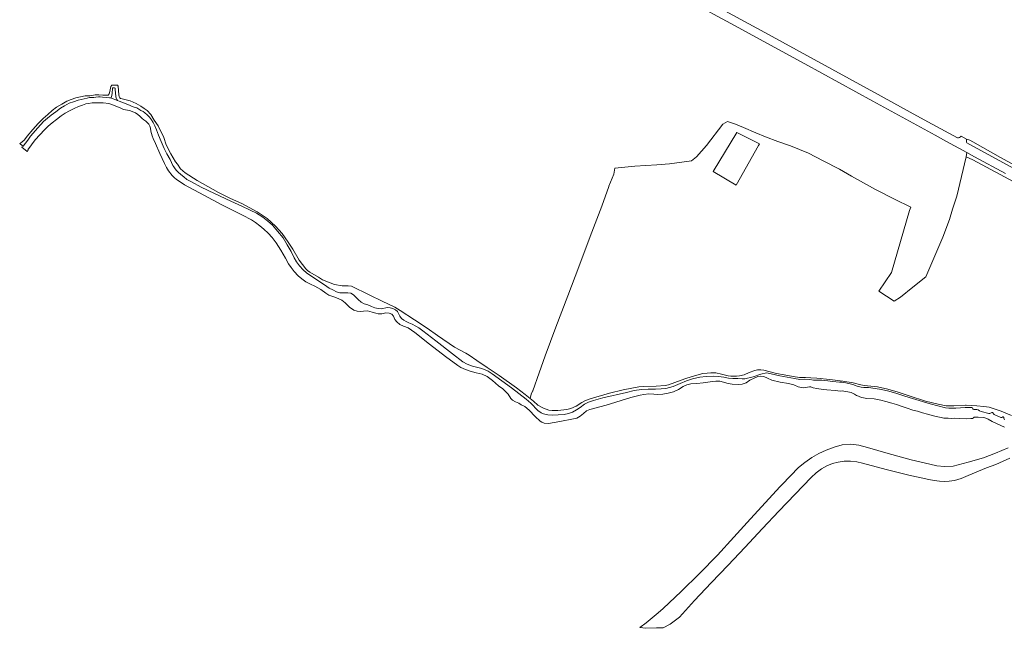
# Model space of a CAD drawing. Header units: metres. Extents: x 200176 to 205485, y 394066 to 399855.
# Tile 3 of 230: x 200277 to 200879, y 396222 to 396594. Entities that reach past the tile are written whole.
import ezdxf

# ---------------------------------------------------------------- set-up
doc = ezdxf.new("R2010")
doc.units = ezdxf.units.M
for name, color, linetype, lineweight in [('B-WE-GR-GRAS-GV', 60, 'Continuous', 13), ('B-WE-GW-TALUD_KRUIN-G', 90, 'Continuous', 18), ('B-WE-OG-WATER-GV', 130, 'Continuous', 18), ('B-WE-OG-WATER_SLOOT-GV', 120, 'Continuous', 18), ('B-WE-OG-WEG-GV', 7, 'Continuous', 18), ('B-WE-VH-VERHARDING_ASFALT-GV', 252, 'Continuous', 18)]:
    doc.layers.add(name, color=color, linetype=linetype, lineweight=lineweight)

msp = doc.modelspace()

# ---------------------------------------------------------------- linework, layer by layer
at = {"layer": 'B-WE-GR-GRAS-GV', "flags": 128}
for points in [[(200912.714, 396480.437), (200860.046, 396508.789), (200855.818, 396510.66), (200853.099, 396498.547), (200850.219, 396486.582), (200847.594, 396478.691), (200845.693, 396472.41), (200841.608, 396461.469), (200831.247, 396437.287), (200823.332, 396430.877), (200815.784, 396424.764), (200811.845, 396422.487), (200802.517, 396428.429), (200810.351, 396439.978), (200821.359, 396477.877), (200822.04, 396479.943), (200812.112, 396484.858), (200800.437, 396490.705), (200785.758, 396498.816), (200778.368, 396503.033), (200768.466, 396508.175), (200759.582, 396512.789), (200748.431, 396517.438), (200740.826, 396520.049), (200733.202, 396522.925), (200727.351, 396525.367), (200719.792, 396528.523), (200714.885, 396530.571), (200710.004, 396532.14), (200707.152, 396530.522), (200697.241, 396517.617), (200691.044, 396510.609), (200687.946, 396508.132), (200674.578, 396506.323), (200666.781, 396505.71), (200653.325, 396504.857), (200647.224, 396504.241), (200641.076, 396503.742), (200640.568, 396500.053), (200637.509, 396492.761)], [(200637.473, 396492.506), (200637.46, 396492.447), (200633.084, 396480.508), (200626, 396462.027), (200619.063, 396443.421), (200612.396, 396425.617), (200604.953, 396406.498), (200598.578, 396388.919), (200594.821, 396378.593), (200590.975, 396367.592), (200590.86, 396367.333), (200590.038, 396365.475), (200589.283, 396362.874), (200591.289, 396361.219), (200593.982, 396358.932), (200597.443, 396356.998), (200600.843, 396355.686), (200602.871, 396355.576), (200606.265, 396355.502), (200611.798, 396356.24), (200614.233, 396356.867), (200617.397, 396358.176), (200620.836, 396360.482), (200622.865, 396361.404), (200626, 396362.621), (200637.915, 396366.236), (200646.288, 396368.228), (200655.842, 396370.073), (200658.941, 396370.331), (200666.466, 396370.478), (200671.863, 396370.845), (200673.899, 396371.29), (200677.708, 396372.701), (200683.896, 396374.979), (200688.359, 396376.27), (200694.98, 396378.114), (200697.636, 396378.483), (200699.739, 396378.667), (200701.399, 396378.631), (200702.837, 396378.52), (200706.342, 396377.782), (200710.399, 396376.86), (200712.023, 396376.602), (200713.019, 396376.602), (200715.49, 396376.565), (200717.408, 396376.749), (200720.101, 396377.45), (200723.31, 396378.852), (200726.667, 396380.032), (200728.364, 396380.364), (200730.466, 396380.438), (200732.274, 396380.143), (200739.91, 396378.299), (200744.594, 396377.413), (200750.238, 396376.38), (200754.112, 396375.716), (200757.686, 396375.655), (200760.948, 396375.492), (200764.696, 396375.364), (200772.658, 396374.508), (200780.574, 396373.571), (200786.85, 396372.4), (200791.511, 396371.273), (200793.505, 396370.892), (200801.745, 396370.059), (200807.974, 396368.653), (200814.391, 396366.78), (200821.136, 396364.485), (200830.972, 396361.347), (200838.841, 396359.473), (200843.673, 396358.51), (200848.433, 396358.37), (200855.422, 396358.766), (200855.897, 396358.827), (200862.494, 396358.536), (200866.663, 396358.068), (200869.895, 396357.646), (200877.295, 396355.258), (200883.525, 396352.541)], [(200881.556, 396332.83), (200873.938, 396329.505), (200866.406, 396326.75), (200857.152, 396324.043), (200847.998, 396321.635), (200842.764, 396321.305), (200838.073, 396321.841), (200833.629, 396322.802), (200822.341, 396325.498), (200808.16, 396329.366), (200795.591, 396332.864), (200790.307, 396334.316), (200785.108, 396335.021), (200780.123, 396334.534), (200775.139, 396333.201), (200770.341, 396331.374), (200765.735, 396329.246), (200761.531, 396326.796), (200757.225, 396323.855), (200753.472, 396320.71), (200743.436, 396310.433), (200741.956, 396308.829), (200733.288, 396299.438), (200723.995, 396289.43), (200713.836, 396278.185), (200703.78, 396267.097), (200692.86, 396255.936), (200681.659, 396244.857), (200670.669, 396234.521), (200667.665, 396231.958), (200663.851, 396228.796), (200660.259, 396225.751), (200656.484, 396222.877), (200660.04, 396222.444), (200666.537, 396222.733), (200670.578, 396222.754), (200674.849, 396224.882), (200680.547, 396229.32), (200689.884, 396239.347), (200700.082, 396250.274), (200710.377, 396261.099), (200720.499, 396271.938), (200731.33, 396283.501), (200741.442, 396293.966), (200751.397, 396304.45), (200761.182, 396314.575), (200764.202, 396317.447), (200767.397, 396319.909), (200770.749, 396321.842), (200774.193, 396323.238), (200777.74, 396324.083), (200781.268, 396324.603), (200785.261, 396324.712), (200789.108, 396324.274), (200792.615, 396323.299), (200807.051, 396319.472), (200820.897, 396315.975), (200833.161, 396313.377), (200836.243, 396312.694), (200837.892, 396312.524), (200839.542, 396312.353), (200842.757, 396312.256), (200845.516, 396312.342), (200848.692, 396312.771), (200852.859, 396314.037), (200857.158, 396315.76), (200868.368, 396320.561), (200874.019, 396322.578), (200882.639, 396326.375)]]:
    msp.add_lwpolyline(points, dxfattribs=at)
msp.add_lwpolyline([(200728.95, 396517.554), (200715.255, 396493.331), (200701.323, 396501.688), (200715.632, 396525.543), (200729.597, 396518.633)], close=True, dxfattribs=at)
at = {"layer": 'B-WE-GR-GRAS-GV'}
msp.add_lwpolyline([(200637.509, 396492.761, -0.0389923), (200637.473, 396492.506)], format="xyb", dxfattribs=at)
at = {"layer": 'B-WE-GW-TALUD_KRUIN-G', "flags": 128}
msp.add_lwpolyline([(200656.484, 396222.877), (200660.04, 396222.444), (200666.537, 396222.733), (200670.578, 396222.754), (200674.849, 396224.882), (200680.547, 396229.32), (200689.884, 396239.347), (200700.082, 396250.274), (200710.377, 396261.099), (200720.499, 396271.938), (200731.33, 396283.501), (200741.442, 396293.966), (200751.397, 396304.45), (200761.182, 396314.575), (200764.202, 396317.447), (200767.397, 396319.909), (200770.749, 396321.842), (200774.193, 396323.238), (200777.74, 396324.083), (200781.268, 396324.603), (200785.261, 396324.712), (200789.108, 396324.274), (200792.615, 396323.299), (200807.051, 396319.472), (200820.897, 396315.975), (200833.161, 396313.377), (200836.243, 396312.694), (200837.892, 396312.524), (200839.542, 396312.353), (200842.757, 396312.256), (200845.516, 396312.342), (200848.692, 396312.771), (200852.859, 396314.037), (200857.158, 396315.76), (200868.368, 396320.561), (200874.019, 396322.578), (200882.639, 396326.375)], dxfattribs=at)
at = {"layer": 'B-WE-OG-WATER-GV', "flags": 128}
msp.add_lwpolyline([(200879.426, 396349.941), (200879.169, 396350.386), (200879.028, 396350.808), (200878.888, 396351.3), (200878.794, 396351.534), (200878.653, 396351.628), (200878.396, 396351.628), (200878.044, 396351.581), (200877.717, 396351.37), (200877.506, 396351.3), (200877.014, 396351.393), (200872.939, 396353.173), (200872.635, 396353.501), (200872.471, 396353.852), (200872.307, 396354.133), (200872.096, 396354.368), (200871.581, 396354.368), (200871.136, 396354.204), (200870.808, 396353.946), (200870.433, 396353.782), (200869.754, 396353.829), (200865.023, 396354.953), (200864.11, 396355.468), (200863.22, 396355.937), (200862.354, 396356.148), (200861.464, 396356.148), (200860.644, 396356.148), (200860.199, 396356.311), (200859.918, 396356.616), (200859.731, 396357.084), (200859.614, 396357.342), (200859.333, 396357.459), (200858.981, 396357.459), (200855.258, 396357.319), (200849.684, 396356.944), (200845.258, 396357.014), (200843.337, 396357.155), (200833.806, 396359.684), (200823.009, 396362.916), (200818.466, 396364.368), (200813.525, 396365.913), (200808.653, 396367.459), (200804.087, 396368.443), (200800.269, 396369.098), (200796.218, 396369.59), (200793.407, 396369.614), (200791.651, 396369.801), (200789.286, 396370.386), (200786.686, 396371.44), (200782.377, 396372.447), (200779.848, 396372.845), (200778.489, 396372.916), (200774.204, 396373.29), (200771.347, 396373.782), (200767.67, 396374.04), (200762.541, 396374.204), (200760.246, 396374.532), (200757.366, 396374.638), (200754.27, 396374.478), (200750.995, 396375.07), (200742.081, 396376.687), (200739.437, 396377.418), (200734.883, 396378.489), (200733.759, 396378.536), (200730.293, 396377.74), (200725.703, 396376.148), (200720.597, 396375.023), (200719.052, 396374.977), (200716.407, 396375.164), (200713.154, 396375.047), (200710.536, 396375.281), (200707.681, 396375.892), (200704.444, 396376.439), (200701.132, 396376.515), (200696.867, 396376.338), (200693.096, 396375.998), (200688.651, 396374.977), (200684.943, 396373.726), (200680.954, 396371.985), (200676.833, 396370.348), (200674.491, 396369.556), (200672.381, 396369.105), (200669.381, 396368.812), (200666.068, 396368.673), (200661.566, 396368.543), (200657.468, 396368.397), (200652.987, 396367.731), (200648.169, 396366.586), (200633.747, 396363.239), (200628.059, 396361.729), (200625.003, 396360.737), (200622.573, 396359.425), (200619.927, 396357.376), (200617.675, 396355.955), (200615.134, 396354.526), (200612.792, 396353.687), (200610.14, 396353.162), (200606.422, 396352.864), (200603.168, 396352.78), (200600.129, 396352.963), (200597.491, 396353.453), (200596.126, 396354.055), (200594.017, 396355.639), (200589.82, 396360.102), (200586.972, 396362.499), (200577.904, 396369.415), (200566.039, 396378.064), (200563.745, 396379.529), (200562.174, 396380.314), (200559.759, 396381.279), (200557.375, 396381.815), (200554.151, 396382.658), (200550.854, 396383.949), (200548.245, 396385.406), (200541.791, 396390.16), (200531.574, 396398.18), (200523.675, 396404.307), (200521.281, 396406.018), (200519.392, 396407.144), (200517.266, 396408.338), (200515.225, 396409.138), (200513.58, 396409.927), (200512.042, 396410.7), (200510.724, 396411.841), (200509.729, 396413.171), (200508.932, 396414.91), (200508.181, 396416.173), (200507.069, 396417.144), (200505.405, 396417.86), (200503.828, 396418.363), (200502.16, 396418.481), (200498.264, 396417.789), (200496.475, 396417.904), (200494.374, 396418.394), (200492.293, 396419.186), (200490.019, 396420.141), (200487.926, 396420.832), (200485.962, 396421.768), (200484.243, 396423.342), (200482.594, 396425.038), (200481.378, 396426.376), (200479.617, 396427.244), (200477.825, 396427.466), (200475.192, 396427.525), (200473.05, 396427.53), (200471.027, 396428.129), (200468.718, 396429.432), (200466.509, 396430.463), (200463.687, 396432.377), (200455.219, 396437.899), (200452.676, 396439.646), (200450.478, 396441.563), (200448.39, 396443.926), (200446.511, 396446.475), (200445.076, 396448.989), (200443.208, 396452.714), (200440.873, 396456.823), (200438.257, 396461.113), (200434.806, 396465.287), (200431.734, 396468.799), (200428.942, 396471.392), (200425.816, 396473.856), (200422.018, 396476.128), (200418.167, 396478.096), (200413.116, 396480.53), (200406.262, 396483.504), (200396.314, 396488.21), (200388.287, 396492.102), (200382.199, 396495.283), (200379.498, 396496.83), (200377.701, 396498.376), (200375.698, 396499.915), (200374.243, 396501.227), (200373.167, 396502.298), (200372.294, 396503.376), (200371.548, 396504.512), (200370.98, 396505.443), (200369.176, 396508.981), (200367.301, 396512.517), (200365.642, 396515.718), (200363.751, 396520.059), (200362.126, 396523.914), (200360.92, 396527.198), (200359.975, 396529.558), (200358.889, 396531.56), (200357.8, 396533.209), (200356.575, 396534.899), (200355.108, 396536.251), (200353.789, 396537.573), (200352.709, 396538.337), (200351.382, 396538.898), (200350.046, 396539.79), (200348.803, 396540.527), (200347.775, 396540.846), (200346.639, 396541.124), (200345.954, 396541.36), (200344.308, 396542.223), (200340.636, 396543.728), (200338.115, 396544.62), (200337.089, 396545.125), (200332.717, 396546.757), (200332.078, 396546.762), (200330.566, 396546.865), (200327.945, 396547.137), (200326.54, 396547.327), (200325.411, 396547.265), (200323.86, 396547.025), (200322.561, 396546.92), (200321.044, 396546.919), (200319.937, 396546.849), (200318.461, 396546.6), (200312.99, 396545.274), (200310.223, 396544.324), (200307.595, 396543.361), (200304.669, 396541.896), (200302.239, 396540.323), (200299.258, 396538.128), (200296.437, 396536.099), (200294.157, 396534.227), (200291.906, 396532.199), (200288.249, 396528.462), (200283.943, 396523.205), (200282.136, 396520.753), (200279.334, 396517.16), (200279.049, 396517.39), (200278.467, 396516.569), (200278.864, 396516.251), (200281.556, 396514.092), (200281.816, 396513.884), (200282.407, 396514.678), (200282.16, 396514.877), (200286.75, 396520.955), (200289.668, 396524.171), (200292.367, 396527.109), (200294.614, 396529.434), (200297.036, 396531.495), (200299.713, 396533.536), (200302.645, 396535.625), (200305.114, 396537.248), (200307.768, 396538.735), (200310.637, 396540.25), (200313.281, 396541.354), (200315.732, 396542.292), (200317.69, 396542.94), (200319.345, 396543.336), (200321.536, 396543.621), (200323.718, 396543.686), (200326.108, 396543.691), (200328.348, 396543.61), (200331.773, 396543.157), (200333.622, 396542.556), (200337.08, 396541.251), (200338.64, 396540.614), (200340.799, 396539.557), (200344.343, 396538.955), (200347.982, 396537.467), (200349.486, 396536.562), (200350.631, 396535.429), (200352.045, 396534.172), (200353.122, 396533.28), (200354.331, 396532.387), (200355.413, 396531.459), (200356.191, 396530.555), (200356.915, 396529.359), (200357.209, 396528.117), (200357.522, 396526.424), (200357.885, 396524.841), (200358.283, 396523.548), (200358.93, 396521.945), (200360.289, 396518.759), (200363.001, 396512.658), (200365.772, 396506.554), (200366.99, 396504.043), (200368.152, 396501.997), (200370.483, 396499.177), (200371.757, 396497.918), (200373.06, 396496.878), (200374.733, 396495.817), (200378.098, 396493.546), (200389.886, 396487.119), (200400.843, 396481.285), (200413.464, 396475.014), (200418.934, 396472.073), (200421.515, 396470.415), (200423.999, 396468.565), (200426.505, 396466.428), (200429.218, 396464.075), (200431.63, 396461.418), (200433.993, 396458.055), (200436.841, 396453.59), (200439.842, 396448.646), (200441.642, 396445.221), (200443.271, 396443.001), (200445.147, 396440.539), (200447.455, 396437.993), (200449.709, 396436.004), (200452.293, 396434.204), (200454.974, 396432.837), (200457.745, 396431.593), (200461.318, 396429.49), (200464.354, 396427.339), (200466.332, 396426.148), (200469.406, 396425.147), (200471.947, 396423.984), (200474.135, 396422.946), (200476.155, 396421.454), (200478.944, 396418.713), (200481.546, 396417.015), (200483.646, 396416.29), (200485.446, 396416.015), (200487.452, 396416.335), (200489.899, 396416.459), (200492.736, 396415.78), (200494.937, 396415.078), (200496.443, 396414.728), (200498.657, 396414.772), (200501.115, 396415.265), (200503.125, 396415.169), (200504.776, 396414.413), (200505.734, 396413.202), (200506.61, 396411.251), (200507.83, 396409.752), (200509.71, 396408.209), (200511.838, 396407.177), (200514.693, 396406.089), (200518.758, 396403.341), (200527.785, 396396.183), (200537.647, 396388.67), (200545.21, 396383.118), (200546.999, 396381.936), (200549.732, 396380.603), (200552.667, 396379.538), (200556.304, 396378.571), (200559.944, 396377.759), (200562.973, 396376.407), (200566.261, 396373.887), (200570.038, 396370.601), (200572.709, 396368.851), (200575.963, 396365.524), (200577.495, 396362.885), (200578.482, 396361.843), (200580.46, 396360.908), (200582.341, 396360.09), (200583.921, 396358.949), (200586.162, 396357.98), (200588.694, 396355.884), (200592.34, 396351.956), (200595.521, 396349.145), (200596.568, 396348.373), (200597.964, 396347.892), (200600.574, 396347.685), (200607.396, 396348.949), (200615.883, 396350.457), (200617.911, 396350.986), (200619.918, 396352.032), (200621.874, 396353.774), (200623.72, 396355.312), (200625.732, 396356.203), (200635.879, 396358.936), (200650.909, 396363.427), (200656.563, 396364.976), (200658.813, 396365.458), (200661.854, 396365.718), (200665.044, 396365.666), (200667.326, 396365.436), (200670.399, 396365.515), (200673.754, 396366.092), (200676.932, 396367.054), (200680.066, 396368.404), (200682.988, 396370.158), (200685.153, 396371.335), (200687.611, 396371.808), (200691.223, 396372.089), (200695.114, 396372.472), (200700.874, 396373.245), (200702.934, 396373.56), (200705.331, 396373.562), (200710.429, 396372.156), (200712.887, 396371.616), (200716.503, 396371.447), (200718.873, 396371.703), (200721.342, 396372.539), (200723.633, 396374.049), (200726.35, 396375.448), (200728.507, 396376.397), (200730.346, 396376.666), (200732.303, 396376.273), (200734.35, 396375.292), (200737.137, 396374.223), (200742.248, 396372.845), (200747.364, 396372.064), (200750.5, 396371.239), (200753.13, 396370.031), (200756.35, 396369.399), (200760.174, 396369.981), (200761.031, 396369.996), (200762.402, 396369.463), (200764.607, 396369.052), (200768.463, 396368.48), (200770.798, 396368.181), (200775.914, 396367.759), (200778.991, 396367.435), (200780.37, 396367.523), (200781.877, 396367.28), (200783.545, 396366.947), (200785.51, 396366.558), (200787.669, 396365.617), (200788.951, 396364.827), (200790.077, 396364.275), (200790.947, 396364.013), (200792.219, 396363.612), (200795.204, 396362.958), (200799.595, 396362.689), (200803.751, 396361.894), (200806.859, 396361.174), (200810.439, 396360.096), (200813.274, 396359.285), (200816.233, 396358.22), (200819.868, 396357.018), (200823.32, 396355.782), (200826.089, 396355.107), (200829.26, 396354.256), (200832.361, 396353.39), (200835.955, 396352.385), (200838.561, 396351.728), (200840.593, 396351.374), (200842.188, 396350.959), (200844.888, 396350.858), (200846.933, 396350.705), (200848.589, 396350.817), (200852.032, 396350.766), (200855.963, 396350.57), (200858.821, 396350.597), (200859.687, 396350.755), (200860.291, 396351.063), (200860.772, 396351.534), (200861.433, 396351.557), (200863.255, 396351.491), (200866.745, 396351.296), (200867.902, 396350.935), (200869.423, 396350.269), (200871.878, 396348.759), (200879.251, 396345.447)], dxfattribs=at)
at = {"layer": 'B-WE-OG-WATER_SLOOT-GV', "flags": 128}
msp.add_lwpolyline([(200883.525, 396352.541), (200877.295, 396355.258), (200869.895, 396357.646), (200866.663, 396358.068), (200862.494, 396358.536), (200855.897, 396358.827), (200855.422, 396358.766), (200848.433, 396358.37), (200843.673, 396358.51), (200838.841, 396359.473), (200830.972, 396361.347), (200821.136, 396364.485), (200814.391, 396366.78), (200807.974, 396368.653), (200801.745, 396370.059), (200793.505, 396370.892), (200791.511, 396371.273), (200786.85, 396372.4), (200780.574, 396373.571), (200772.658, 396374.508), (200764.696, 396375.364), (200760.948, 396375.492), (200757.686, 396375.655), (200754.112, 396375.716), (200750.238, 396376.38), (200744.594, 396377.413), (200739.91, 396378.299), (200732.274, 396380.143), (200730.466, 396380.438), (200728.364, 396380.364), (200726.667, 396380.032), (200723.31, 396378.852), (200720.101, 396377.45), (200717.408, 396376.749), (200715.49, 396376.565), (200713.019, 396376.602), (200712.023, 396376.602), (200710.399, 396376.86), (200706.342, 396377.782), (200702.837, 396378.52), (200701.399, 396378.631), (200699.739, 396378.667), (200697.636, 396378.483), (200694.98, 396378.114), (200688.359, 396376.27), (200683.896, 396374.979), (200677.708, 396372.701), (200673.899, 396371.29), (200671.863, 396370.845), (200666.466, 396370.478), (200658.941, 396370.331), (200655.842, 396370.073), (200646.288, 396368.228), (200637.915, 396366.236), (200626, 396362.621), (200622.865, 396361.404), (200620.836, 396360.482), (200617.397, 396358.176), (200614.233, 396356.867), (200611.798, 396356.24), (200606.265, 396355.502), (200602.871, 396355.576), (200600.843, 396355.686), (200597.443, 396356.998), (200593.982, 396358.932), (200591.289, 396361.219), (200589.283, 396362.874), (200586.235, 396365.388), (200580.923, 396369.372), (200570.484, 396376.934), (200563.143, 396381.84), (200556.688, 396386.119), (200552.027, 396389.381), (200550.071, 396390.578), (200543.076, 396394.363), (200532.674, 396401.372), (200526.304, 396405.929), (200518.673, 396410.934), (200509.877, 396416.717), (200506.557, 396418.783), (200498.774, 396422.435), (200491.36, 396426.05), (200486.749, 396428.263), (200484.165, 396429.625), (200481.252, 396430.993), (200480.146, 396431.509), (200478.154, 396431.731), (200474.465, 396431.841), (200469.743, 396432.69), (200462.404, 396435.407), (200459.899, 396437.166), (200454.693, 396440.215), (200453.181, 396441.137), (200452.111, 396442.133), (200448.107, 396447.485), (200444.227, 396454.206), (200441.45, 396458.419), (200437.802, 396463.795), (200433.704, 396468.268), (200428.613, 396473.026), (200422.527, 396477.01), (200413.01, 396482.101), (200406.149, 396485.273), (200398.771, 396488.888), (200385.75, 396496.229), (200378.483, 396500.803), (200375.495, 396503.311), (200373.673, 396506.16), (200372.604, 396507.619), (200369.593, 396512.423), (200366.789, 396518.03), (200365.314, 396522.493), (200361.994, 396529.502), (200359.504, 396533.135), (200357.333, 396536.478), (200355.096, 396538.871), (200353.293, 396540.227), (200351.346, 396541.528), (200348.545, 396543.152), (200344.829, 396544.801), (200339.947, 396546.192), (200338.974, 396546.39), (200338.519, 396546.683), (200338.03, 396547.51), (200337.843, 396548.563), (200337.56, 396553.8), (200337.078, 396554.491), (200334.685, 396554.511), (200333.496, 396554.4), (200333.042, 396553.575), (200332.441, 396550.562), (200331.978, 396549.073), (200331.44, 396548.309), (200330.483, 396548.237), (200328.011, 396548.37), (200325.724, 396548.604), (200323.296, 396548.53), (200320.171, 396547.985), (200317.191, 396547.836), (200311.661, 396546.761), (200308.771, 396545.733), (200306.05, 396544.572), (200302.922, 396542.913), (200299.721, 396540.912), (200297.136, 396538.94), (200294.391, 396536.588), (200291.674, 396534.154), (200288.61, 396530.973), (200285.327, 396527.313), (200281.889, 396523.221), (200280.141, 396521.07), (200278.52, 396519.694), (200277.254, 396518.84), (200279.049, 396517.39), (200279.334, 396517.16), (200282.136, 396520.753), (200283.943, 396523.205), (200288.249, 396528.462), (200291.906, 396532.199), (200294.157, 396534.227), (200296.437, 396536.099), (200299.258, 396538.128), (200302.239, 396540.323), (200304.669, 396541.896), (200307.595, 396543.361), (200310.223, 396544.324), (200312.99, 396545.274), (200318.461, 396546.6), (200319.937, 396546.849), (200321.044, 396546.919), (200322.561, 396546.92), (200323.86, 396547.025), (200325.411, 396547.265), (200326.54, 396547.327), (200327.945, 396547.137), (200330.566, 396546.865), (200332.078, 396546.762), (200332.717, 396546.757), (200333.108, 396546.967), (200333.347, 396547.398), (200333.736, 396549.382), (200333.929, 396552.542), (200334.171, 396552.795), (200334.794, 396552.864), (200335.296, 396552.879), (200335.635, 396552.594), (200335.718, 396551.781), (200336.079, 396547.452), (200336.264, 396546.529), (200336.593, 396545.693), (200337.089, 396545.125), (200338.115, 396544.62), (200340.636, 396543.728), (200344.308, 396542.223), (200345.954, 396541.36), (200346.639, 396541.124), (200347.775, 396540.846), (200348.803, 396540.527), (200350.046, 396539.79), (200351.382, 396538.898), (200352.709, 396538.337), (200353.789, 396537.573), (200355.108, 396536.251), (200356.575, 396534.899), (200357.8, 396533.209), (200358.889, 396531.56), (200359.975, 396529.558), (200360.92, 396527.198), (200362.126, 396523.914), (200363.751, 396520.059), (200365.642, 396515.718), (200367.301, 396512.517), (200369.176, 396508.981), (200370.98, 396505.443), (200371.548, 396504.512), (200372.294, 396503.376), (200373.167, 396502.298), (200374.243, 396501.227), (200375.698, 396499.915), (200377.701, 396498.376), (200379.498, 396496.83), (200382.199, 396495.283), (200388.287, 396492.102), (200396.314, 396488.21), (200406.262, 396483.504), (200413.116, 396480.53), (200418.167, 396478.096), (200422.018, 396476.128), (200425.816, 396473.856), (200428.942, 396471.392), (200431.734, 396468.799), (200434.806, 396465.287), (200438.257, 396461.113), (200440.873, 396456.823), (200443.208, 396452.714), (200445.076, 396448.989), (200446.511, 396446.475), (200448.39, 396443.926), (200450.478, 396441.563), (200452.676, 396439.646), (200455.219, 396437.899), (200463.687, 396432.377), (200466.509, 396430.463), (200468.718, 396429.432), (200471.027, 396428.129), (200473.05, 396427.53), (200475.192, 396427.525), (200477.825, 396427.466), (200479.617, 396427.244), (200481.378, 396426.376), (200482.594, 396425.038), (200484.243, 396423.342), (200485.962, 396421.768), (200487.926, 396420.832), (200490.019, 396420.141), (200492.293, 396419.186), (200494.374, 396418.394), (200496.475, 396417.904), (200498.264, 396417.789), (200502.16, 396418.481), (200503.828, 396418.363), (200505.405, 396417.86), (200507.069, 396417.144), (200508.181, 396416.173), (200508.932, 396414.91), (200509.729, 396413.171), (200510.724, 396411.841), (200512.042, 396410.7), (200513.58, 396409.927), (200515.225, 396409.138), (200517.266, 396408.338), (200519.392, 396407.144), (200521.281, 396406.018), (200523.675, 396404.307), (200531.574, 396398.18), (200541.791, 396390.16), (200548.245, 396385.406), (200550.854, 396383.949), (200554.151, 396382.658), (200557.375, 396381.815), (200559.759, 396381.279), (200562.174, 396380.314), (200563.745, 396379.529), (200566.039, 396378.064), (200577.904, 396369.415), (200586.972, 396362.499), (200589.82, 396360.102), (200594.017, 396355.639), (200596.126, 396354.055), (200597.491, 396353.453), (200600.129, 396352.963), (200603.168, 396352.78), (200606.422, 396352.864), (200610.14, 396353.162), (200612.792, 396353.687), (200615.134, 396354.526), (200617.675, 396355.955), (200619.927, 396357.376), (200622.573, 396359.425), (200625.003, 396360.737), (200628.059, 396361.729), (200633.747, 396363.239), (200648.169, 396366.586), (200652.987, 396367.731), (200657.468, 396368.397), (200661.566, 396368.543), (200666.068, 396368.673), (200669.381, 396368.812), (200672.381, 396369.105), (200674.491, 396369.556), (200676.833, 396370.348), (200680.954, 396371.985), (200684.943, 396373.726), (200688.651, 396374.977), (200693.096, 396375.998), (200696.867, 396376.338), (200701.132, 396376.515), (200704.444, 396376.439), (200707.681, 396375.892), (200710.536, 396375.281), (200713.154, 396375.047), (200716.407, 396375.164), (200719.052, 396374.977), (200720.597, 396375.023), (200725.703, 396376.148), (200730.293, 396377.74), (200733.759, 396378.536), (200734.883, 396378.489), (200739.437, 396377.418), (200742.081, 396376.687), (200750.995, 396375.07), (200754.27, 396374.478), (200757.366, 396374.638), (200760.246, 396374.532), (200762.541, 396374.204), (200767.67, 396374.04), (200771.347, 396373.782), (200774.204, 396373.29), (200778.489, 396372.916), (200779.848, 396372.845), (200782.377, 396372.447), (200786.686, 396371.44), (200789.286, 396370.386), (200791.651, 396369.801), (200793.407, 396369.614), (200796.218, 396369.59), (200800.269, 396369.098), (200804.087, 396368.443), (200808.653, 396367.459), (200813.525, 396365.913), (200818.466, 396364.368), (200823.009, 396362.916), (200833.806, 396359.684), (200843.337, 396357.155), (200845.258, 396357.014), (200849.684, 396356.944), (200855.258, 396357.319), (200858.981, 396357.459), (200859.333, 396357.459), (200859.614, 396357.342), (200859.731, 396357.084), (200859.918, 396356.616), (200860.199, 396356.311), (200860.644, 396356.148), (200861.464, 396356.148), (200862.354, 396356.148), (200863.22, 396355.937), (200864.11, 396355.468), (200865.023, 396354.953), (200869.754, 396353.829), (200870.433, 396353.782), (200870.808, 396353.946), (200871.136, 396354.204), (200871.581, 396354.368), (200872.096, 396354.368), (200872.307, 396354.133), (200872.471, 396353.852), (200872.635, 396353.501), (200872.939, 396353.173), (200877.014, 396351.393), (200877.506, 396351.3), (200877.717, 396351.37), (200878.044, 396351.581), (200878.396, 396351.628), (200878.653, 396351.628), (200878.794, 396351.534), (200878.888, 396351.3), (200879.028, 396350.808), (200879.169, 396350.386), (200879.426, 396349.941)], dxfattribs=at)
at = {"layer": 'B-WE-OG-WEG-GV'}
msp.add_lwpolyline([(200856.192, 396521.441, 0.1795506), (200856.282, 396519.113)], format="xyb", dxfattribs=at)
at = {"layer": 'B-WE-OG-WEG-GV', "flags": 128}
for points in [[(200858.105, 396520.877), (200856.192, 396521.441)], [(201086.351, 396396.277), (201084.757, 396397.167), (201064.027, 396408.733), (201063.957, 396408.772), (201060.718, 396410.194), (201024.204, 396430.059), (200952.978, 396468.575), (200876.974, 396510.239), (200860.054, 396519.778), (200858.105, 396520.877)], [(200856.282, 396519.113), (200918.589, 396485.12), (200961.036, 396461.805), (201003.708, 396438.456), (201045.718, 396415.564), (201059.505, 396407.978), (201059.662, 396407.891), (201062.738, 396406.198), (201069.444, 396402.508), (201073.696, 396400.367), (201077.856, 396398.049), (201081.908, 396395.549), (201085.839, 396392.86), (201090.12, 396389.661), (201094.284, 396386.312)], [(200879.929, 396500.375), (200860.908, 396510.737), (200856.388, 396513.199), (200855.818, 396510.66)], [(200855.818, 396510.66), (200860.046, 396508.789), (200912.714, 396480.437), (200985.97, 396439.985), (201068.465, 396394.767), (201079.719, 396388.137), (201084.98, 396384.241)]]:
    msp.add_lwpolyline(points, dxfattribs=at)
at = {"layer": 'B-WE-VH-VERHARDING_ASFALT-GV', "flags": 128}
for points in [[(200850.547, 396522.213), (200835.131, 396530.663), (200823.463, 396537.003), (200804.015, 396547.629), (200732.872, 396586.634), (200681.35, 396614.682)], [(200683.732, 396607.592), (200716.981, 396589.494), (200729.63, 396582.541), (200757.238, 396567.478), (200798.84, 396544.68), (200836.906, 396523.88), (200843.826, 396520.043), (200856.388, 396513.199), (200860.908, 396510.737), (200879.929, 396500.375)], [(200856.192, 396521.441), (200852.811, 396523.274)], [(201094.284, 396386.312), (201090.12, 396389.661), (201085.839, 396392.86), (201081.908, 396395.549), (201077.856, 396398.049), (201073.696, 396400.367), (201069.444, 396402.508), (201062.738, 396406.198), (201059.662, 396407.891), (201059.505, 396407.978), (201045.718, 396415.564), (201003.708, 396438.456), (200961.036, 396461.805), (200918.589, 396485.12), (200856.282, 396519.113)]]:
    msp.add_lwpolyline(points, dxfattribs=at)
at = {"layer": 'B-WE-VH-VERHARDING_ASFALT-GV'}
for points in [[(200852.811, 396523.274, -0.273395), (200850.547, 396522.213)], [(200856.282, 396519.113, -0.1795506), (200856.192, 396521.441)]]:
    msp.add_lwpolyline(points, format="xyb", dxfattribs=at)

doc.saveas('drawing.dxf')
